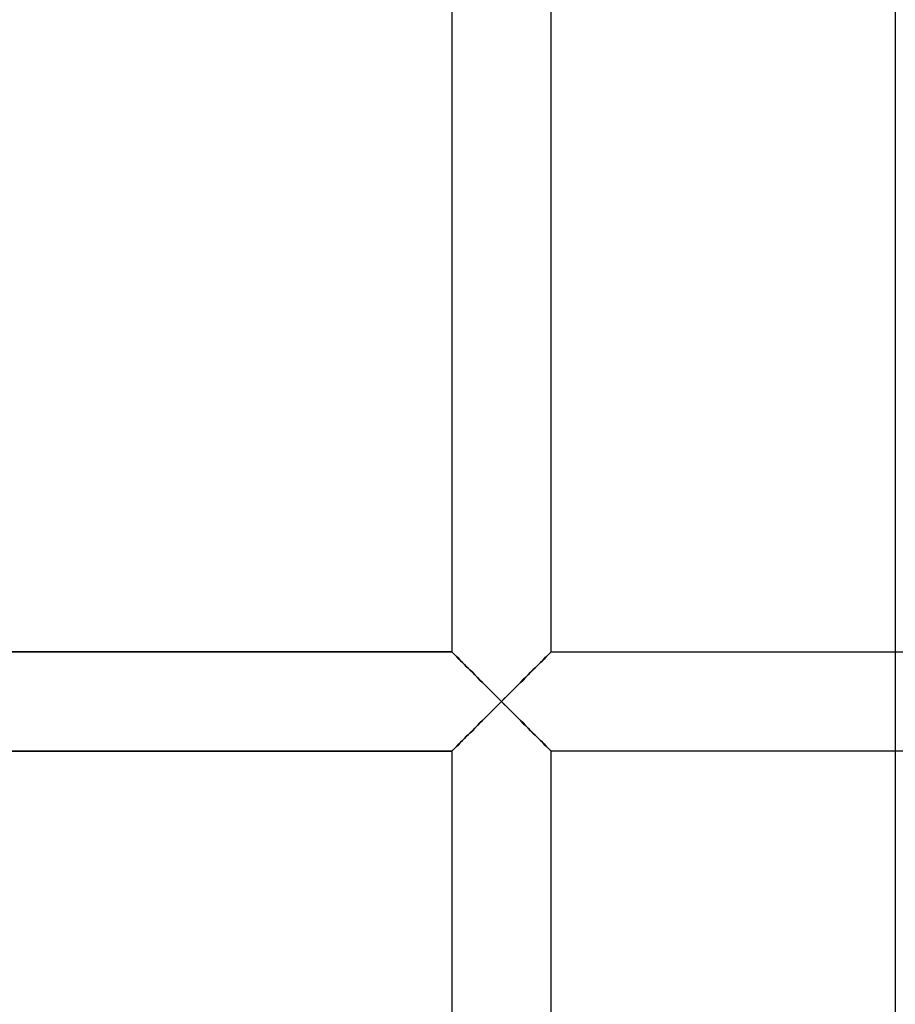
# Model space of a CAD drawing. Header units: millimetres. Extents: x -110 to 102, y -250 to 250.
# Tile 13 of 24: x -26 to -5, y -7 to 16. Entities that reach past the tile are written whole.
import ezdxf

# ---------------------------------------------------------------- set-up
doc = ezdxf.new("R2010")
doc.units = ezdxf.units.MM
doc.layers.add('HIDDEN', color=7, linetype='Continuous')
doc.layers.add('THICK', color=7, linetype='Continuous')

msp = doc.modelspace()

# ---------------------------------------------------------------- linework, layer by layer
at = {"layer": 'HIDDEN'}
for p, q in [((-15.56, 1.16), (-27.64, 1.16)), ((-15.557, 1.157), (-15.56, 1.16)), ((-15.56, 1.16), (-15.56, 1.16)), ((-15.56, 1.16), (-15.56, 1.16)), ((-15.56, 1.16), (-15.56, 1.16)), ((-15.56, 1.16), (-15.56, 1.16)), ((-15.56, 1.16), (-15.56, 1.16)), ((-15.56, 1.16), (-15.56, 1.16)), ((-15.56, 1.16), (-15.557, 1.157)), ((-15.557, 1.157), (-15.56, 1.16)), ((-15.56, 1.16), (-15.56, 1.16)), ((-15.56, 1.16), (-15.56, 1.16)), ((-15.56, 1.16), (-15.56, 1.16)), ((-15.56, 1.16), (-15.56, 1.16)), ((-15.56, 1.16), (-15.56, 1.16)), ((-15.56, 1.16), (-15.56, 1.16)), ((-15.547, 1.147), (-15.557, 1.157)), ((-15.557, 1.157), (-15.549, 1.148)), ((-15.549, 1.148), (-15.557, 1.157)), ((-13.243, 1.157), (-13.253, 1.147)), ((-13.243, 1.157), (-13.252, 1.148)), ((-13.252, 1.148), (-13.243, 1.157)), ((-13.24, 1.16), (-13.243, 1.157)), ((-13.24, 1.16), (-13.243, 1.157)), ((-13.243, 1.157), (-13.24, 1.16)), ((-13.24, 1.16), (-13.24, 1.16)), ((-13.24, 1.16), (-13.24, 1.16)), ((-13.24, 1.16), (-13.24, 1.16)), ((-13.24, 1.16), (-13.24, 1.16)), ((-13.24, 1.16), (-13.24, 1.16)), ((-13.24, 1.16), (-13.24, 1.16)), ((-13.24, 1.16), (-13.24, 1.16)), ((-13.24, 1.16), (-13.24, 1.16)), ((-13.24, 1.16), (-13.24, 1.16)), ((-13.24, 1.16), (-13.24, 1.16)), ((-13.24, 1.16), (-13.24, 1.16)), ((-13.24, 1.16), (-13.24, 1.16)), ((-5.198, 1.16), (-5.198, -1.16)), ((-15.549, 1.148), (-15.534, 1.134)), ((-15.534, 1.134), (-15.549, 1.148)), ((-15.531, 1.132), (-15.547, 1.147)), ((-15.534, 1.134), (-15.515, 1.114)), ((-15.515, 1.114), (-15.534, 1.134)), ((-15.509, 1.11), (-15.531, 1.132)), ((-15.515, 1.114), (-15.491, 1.09)), ((-15.491, 1.09), (-15.515, 1.114)), ((-15.483, 1.084), (-15.509, 1.11)), ((-15.491, 1.09), (-15.462, 1.061)), ((-15.462, 1.061), (-15.491, 1.09)), ((-15.451, 1.052), (-15.483, 1.084)), ((-15.462, 1.061), (-15.43, 1.029)), ((-15.43, 1.029), (-15.462, 1.061)), ((-15.415, 1.017), (-15.451, 1.052)), ((-15.43, 1.029), (-15.394, 0.993)), ((-15.394, 0.993), (-15.43, 1.029)), ((-15.376, 0.977), (-15.415, 1.017)), ((-15.394, 0.993), (-15.355, 0.953)), ((-15.355, 0.953), (-15.394, 0.993)), ((-15.333, 0.934), (-15.376, 0.977)), ((-15.355, 0.953), (-15.313, 0.911)), ((-15.313, 0.911), (-15.355, 0.953)), ((-15.287, 0.889), (-15.333, 0.934)), ((-13.467, 0.934), (-13.513, 0.889)), ((-13.445, 0.953), (-13.487, 0.911)), ((-13.487, 0.911), (-13.445, 0.953)), ((-13.424, 0.977), (-13.467, 0.934)), ((-13.406, 0.993), (-13.445, 0.953)), ((-13.445, 0.953), (-13.406, 0.993)), ((-13.385, 1.017), (-13.424, 0.977)), ((-13.37, 1.029), (-13.406, 0.993)), ((-13.406, 0.993), (-13.37, 1.029)), ((-13.349, 1.052), (-13.385, 1.017)), ((-13.338, 1.061), (-13.37, 1.029)), ((-13.37, 1.029), (-13.338, 1.061)), ((-13.317, 1.084), (-13.349, 1.052)), ((-13.309, 1.09), (-13.338, 1.061)), ((-13.338, 1.061), (-13.309, 1.09)), ((-13.291, 1.11), (-13.317, 1.084)), ((-13.285, 1.114), (-13.309, 1.09)), ((-13.309, 1.09), (-13.285, 1.114)), ((-13.269, 1.132), (-13.291, 1.11)), ((-13.266, 1.134), (-13.285, 1.114)), ((-13.285, 1.114), (-13.266, 1.134)), ((-13.253, 1.147), (-13.269, 1.132)), ((-13.252, 1.148), (-13.266, 1.134)), ((-13.266, 1.134), (-13.252, 1.148)), ((-15.313, 0.911), (-15.268, 0.867)), ((-15.268, 0.867), (-15.313, 0.911)), ((-15.239, 0.84), (-15.287, 0.889)), ((-15.268, 0.867), (-15.222, 0.82)), ((-15.222, 0.82), (-15.268, 0.867)), ((-15.188, 0.79), (-15.239, 0.84)), ((-15.222, 0.82), (-15.173, 0.772)), ((-15.173, 0.772), (-15.222, 0.82)), ((-15.136, 0.737), (-15.188, 0.79)), ((-15.173, 0.772), (-15.123, 0.721)), ((-15.123, 0.721), (-15.173, 0.772)), ((-15.081, 0.683), (-15.136, 0.737)), ((-15.123, 0.721), (-15.071, 0.669)), ((-15.071, 0.669), (-15.123, 0.721)), ((-13.677, 0.721), (-13.729, 0.669)), ((-13.729, 0.669), (-13.677, 0.721)), ((-13.664, 0.737), (-13.719, 0.683)), ((-13.627, 0.772), (-13.677, 0.721)), ((-13.677, 0.721), (-13.627, 0.772)), ((-13.612, 0.79), (-13.664, 0.737)), ((-13.578, 0.82), (-13.627, 0.772)), ((-13.627, 0.772), (-13.578, 0.82)), ((-13.561, 0.84), (-13.612, 0.79)), ((-13.532, 0.867), (-13.578, 0.82)), ((-13.578, 0.82), (-13.532, 0.867)), ((-13.513, 0.889), (-13.561, 0.84)), ((-13.487, 0.911), (-13.532, 0.867)), ((-13.532, 0.867), (-13.487, 0.911)), ((-15.026, 0.627), (-15.081, 0.683)), ((-15.071, 0.669), (-15.017, 0.615)), ((-15.017, 0.615), (-15.071, 0.669)), ((-14.969, 0.57), (-15.026, 0.627)), ((-15.017, 0.615), (-14.961, 0.56)), ((-14.961, 0.56), (-15.017, 0.615)), ((-14.91, 0.511), (-14.969, 0.57)), ((-14.961, 0.56), (-14.903, 0.502)), ((-14.903, 0.502), (-14.961, 0.56)), ((-14.85, 0.451), (-14.91, 0.511)), ((-14.903, 0.502), (-14.844, 0.443)), ((-14.844, 0.443), (-14.903, 0.502)), ((-13.897, 0.502), (-13.956, 0.443)), ((-13.956, 0.443), (-13.897, 0.502)), ((-13.89, 0.511), (-13.95, 0.451)), ((-13.839, 0.56), (-13.897, 0.502)), ((-13.897, 0.502), (-13.839, 0.56)), ((-13.831, 0.57), (-13.89, 0.511)), ((-13.783, 0.615), (-13.839, 0.56)), ((-13.839, 0.56), (-13.783, 0.615)), ((-13.774, 0.627), (-13.831, 0.57)), ((-13.729, 0.669), (-13.783, 0.615)), ((-13.783, 0.615), (-13.729, 0.669)), ((-13.719, 0.683), (-13.774, 0.627)), ((-14.789, 0.39), (-14.85, 0.451)), ((-14.844, 0.443), (-14.783, 0.382)), ((-14.783, 0.382), (-14.844, 0.443)), ((-14.726, 0.327), (-14.789, 0.39)), ((-14.783, 0.382), (-14.721, 0.321)), ((-14.721, 0.321), (-14.783, 0.382)), ((-14.662, 0.263), (-14.726, 0.327)), ((-14.721, 0.321), (-14.658, 0.258)), ((-14.658, 0.258), (-14.721, 0.321)), ((-14.598, 0.198), (-14.662, 0.263)), ((-14.658, 0.258), (-14.594, 0.194)), ((-14.594, 0.194), (-14.658, 0.258)), ((-14.142, 0.258), (-14.206, 0.194)), ((-14.206, 0.194), (-14.142, 0.258)), ((-14.138, 0.263), (-14.202, 0.198)), ((-14.079, 0.321), (-14.142, 0.258)), ((-14.142, 0.258), (-14.079, 0.321)), ((-14.074, 0.327), (-14.138, 0.263)), ((-14.017, 0.382), (-14.079, 0.321)), ((-14.079, 0.321), (-14.017, 0.382)), ((-14.011, 0.39), (-14.074, 0.327)), ((-13.956, 0.443), (-14.017, 0.382)), ((-14.017, 0.382), (-13.956, 0.443)), ((-13.95, 0.451), (-14.011, 0.39)), ((-14.532, 0.133), (-14.598, 0.198)), ((-14.594, 0.194), (-14.53, 0.129)), ((-14.53, 0.129), (-14.594, 0.194)), ((-14.466, 0.067), (-14.532, 0.133)), ((-14.53, 0.129), (-14.465, 0.065)), ((-14.465, 0.065), (-14.53, 0.129)), ((-14.4, 0), (-14.466, 0.067)), ((-14.465, 0.065), (-14.4, 0)), ((-14.4, 0), (-14.465, 0.065)), ((-14.4, 0), (-14.465, -0.065)), ((-14.334, 0.067), (-14.4, 0)), ((-14.335, 0.065), (-14.4, 0)), ((-14.4, 0), (-14.335, 0.065)), ((-14.335, -0.065), (-14.4, 0)), ((-14.27, 0.129), (-14.335, 0.065)), ((-14.335, 0.065), (-14.27, 0.129)), ((-14.268, 0.133), (-14.334, 0.067)), ((-14.206, 0.194), (-14.27, 0.129)), ((-14.27, 0.129), (-14.206, 0.194)), ((-14.202, 0.198), (-14.268, 0.133)), ((-14.662, -0.263), (-14.598, -0.198)), ((-14.594, -0.194), (-14.658, -0.258)), ((-14.658, -0.258), (-14.594, -0.194)), ((-14.598, -0.198), (-14.532, -0.133)), ((-14.53, -0.129), (-14.594, -0.194)), ((-14.594, -0.194), (-14.53, -0.129)), ((-14.532, -0.133), (-14.466, -0.067)), ((-14.465, -0.065), (-14.53, -0.129)), ((-14.53, -0.129), (-14.465, -0.065)), ((-14.466, -0.067), (-14.4, 0)), ((-14.465, -0.065), (-14.4, 0)), ((-14.4, 0), (-14.335, -0.065)), ((-14.4, 0), (-14.334, -0.067)), ((-14.335, -0.065), (-14.27, -0.129)), ((-14.27, -0.129), (-14.335, -0.065)), ((-14.334, -0.067), (-14.268, -0.133)), ((-14.27, -0.129), (-14.206, -0.194)), ((-14.206, -0.194), (-14.27, -0.129)), ((-14.268, -0.133), (-14.202, -0.198)), ((-14.206, -0.194), (-14.142, -0.258)), ((-14.142, -0.258), (-14.206, -0.194)), ((-14.202, -0.198), (-14.138, -0.263)), ((-14.91, -0.511), (-14.85, -0.451)), ((-14.844, -0.443), (-14.903, -0.502)), ((-14.903, -0.502), (-14.844, -0.443)), ((-14.85, -0.451), (-14.789, -0.39)), ((-14.783, -0.382), (-14.844, -0.443)), ((-14.844, -0.443), (-14.783, -0.382)), ((-14.789, -0.39), (-14.726, -0.327)), ((-14.721, -0.321), (-14.783, -0.382)), ((-14.783, -0.382), (-14.721, -0.321)), ((-14.726, -0.327), (-14.662, -0.263)), ((-14.658, -0.258), (-14.721, -0.321)), ((-14.721, -0.321), (-14.658, -0.258)), ((-14.142, -0.258), (-14.079, -0.321)), ((-14.079, -0.321), (-14.142, -0.258)), ((-14.138, -0.263), (-14.074, -0.327)), ((-14.079, -0.321), (-14.017, -0.382)), ((-14.017, -0.382), (-14.079, -0.321)), ((-14.074, -0.327), (-14.011, -0.39)), ((-14.017, -0.382), (-13.956, -0.443)), ((-13.956, -0.443), (-14.017, -0.382)), ((-14.011, -0.39), (-13.95, -0.451)), ((-13.956, -0.443), (-13.897, -0.502)), ((-13.897, -0.502), (-13.956, -0.443)), ((-13.95, -0.451), (-13.89, -0.511)), ((-15.136, -0.737), (-15.081, -0.683)), ((-15.071, -0.669), (-15.123, -0.721)), ((-15.123, -0.721), (-15.071, -0.669)), ((-15.081, -0.683), (-15.026, -0.627)), ((-15.017, -0.615), (-15.071, -0.669)), ((-15.071, -0.669), (-15.017, -0.615)), ((-15.026, -0.627), (-14.969, -0.57)), ((-14.961, -0.56), (-15.017, -0.615)), ((-15.017, -0.615), (-14.961, -0.56)), ((-14.969, -0.57), (-14.91, -0.511)), ((-14.903, -0.502), (-14.961, -0.56)), ((-14.961, -0.56), (-14.903, -0.502)), ((-13.897, -0.502), (-13.839, -0.56)), ((-13.839, -0.56), (-13.897, -0.502)), ((-13.89, -0.511), (-13.831, -0.57)), ((-13.839, -0.56), (-13.783, -0.615)), ((-13.783, -0.615), (-13.839, -0.56)), ((-13.831, -0.57), (-13.774, -0.627)), ((-13.783, -0.615), (-13.729, -0.669)), ((-13.729, -0.669), (-13.783, -0.615)), ((-13.774, -0.627), (-13.719, -0.683)), ((-13.729, -0.669), (-13.677, -0.721)), ((-13.677, -0.721), (-13.729, -0.669)), ((-13.719, -0.683), (-13.664, -0.737)), ((-15.313, -0.911), (-15.355, -0.953)), ((-15.355, -0.953), (-15.313, -0.911)), ((-15.333, -0.934), (-15.287, -0.889)), ((-15.268, -0.867), (-15.313, -0.911)), ((-15.313, -0.911), (-15.268, -0.867)), ((-15.287, -0.889), (-15.239, -0.84)), ((-15.222, -0.82), (-15.268, -0.867)), ((-15.268, -0.867), (-15.222, -0.82)), ((-15.239, -0.84), (-15.188, -0.79)), ((-15.173, -0.772), (-15.222, -0.82)), ((-15.222, -0.82), (-15.173, -0.772)), ((-15.188, -0.79), (-15.136, -0.737)), ((-15.123, -0.721), (-15.173, -0.772)), ((-15.173, -0.772), (-15.123, -0.721)), ((-13.677, -0.721), (-13.627, -0.772)), ((-13.627, -0.772), (-13.677, -0.721)), ((-13.664, -0.737), (-13.612, -0.79)), ((-13.627, -0.772), (-13.578, -0.82)), ((-13.578, -0.82), (-13.627, -0.772)), ((-13.612, -0.79), (-13.561, -0.84)), ((-13.578, -0.82), (-13.532, -0.867)), ((-13.532, -0.867), (-13.578, -0.82)), ((-13.561, -0.84), (-13.513, -0.889)), ((-13.532, -0.867), (-13.487, -0.911)), ((-13.487, -0.911), (-13.532, -0.867)), ((-13.513, -0.889), (-13.467, -0.934)), ((-13.487, -0.911), (-13.445, -0.953)), ((-13.445, -0.953), (-13.487, -0.911)), ((-15.557, -1.157), (-15.547, -1.147)), ((-15.549, -1.148), (-15.557, -1.157)), ((-15.557, -1.157), (-15.549, -1.148)), ((-15.534, -1.134), (-15.549, -1.148)), ((-15.549, -1.148), (-15.534, -1.134)), ((-15.547, -1.147), (-15.531, -1.132)), ((-15.515, -1.114), (-15.534, -1.134)), ((-15.534, -1.134), (-15.515, -1.114)), ((-15.531, -1.132), (-15.509, -1.11)), ((-15.491, -1.09), (-15.515, -1.114)), ((-15.515, -1.114), (-15.491, -1.09)), ((-15.509, -1.11), (-15.483, -1.084)), ((-15.462, -1.061), (-15.491, -1.09)), ((-15.491, -1.09), (-15.462, -1.061)), ((-15.483, -1.084), (-15.451, -1.052)), ((-15.43, -1.029), (-15.462, -1.061)), ((-15.462, -1.061), (-15.43, -1.029)), ((-15.451, -1.052), (-15.415, -1.017)), ((-15.394, -0.993), (-15.43, -1.029)), ((-15.43, -1.029), (-15.394, -0.993)), ((-15.415, -1.017), (-15.376, -0.977)), ((-15.355, -0.953), (-15.394, -0.993)), ((-15.394, -0.993), (-15.355, -0.953)), ((-15.376, -0.977), (-15.333, -0.934)), ((-13.467, -0.934), (-13.424, -0.977)), ((-13.445, -0.953), (-13.406, -0.993)), ((-13.406, -0.993), (-13.445, -0.953)), ((-13.424, -0.977), (-13.385, -1.017)), ((-13.406, -0.993), (-13.37, -1.029)), ((-13.37, -1.029), (-13.406, -0.993)), ((-13.385, -1.017), (-13.349, -1.052)), ((-13.37, -1.029), (-13.338, -1.061)), ((-13.338, -1.061), (-13.37, -1.029)), ((-13.349, -1.052), (-13.317, -1.084)), ((-13.338, -1.061), (-13.309, -1.09)), ((-13.309, -1.09), (-13.338, -1.061)), ((-13.317, -1.084), (-13.291, -1.11)), ((-13.309, -1.09), (-13.285, -1.114)), ((-13.285, -1.114), (-13.309, -1.09)), ((-13.291, -1.11), (-13.269, -1.132)), ((-13.285, -1.114), (-13.266, -1.134)), ((-13.266, -1.134), (-13.285, -1.114)), ((-13.269, -1.132), (-13.253, -1.147)), ((-13.266, -1.134), (-13.252, -1.148)), ((-13.252, -1.148), (-13.266, -1.134)), ((-13.253, -1.147), (-13.243, -1.157)), ((-13.252, -1.148), (-13.243, -1.157)), ((-13.243, -1.157), (-13.252, -1.148)), ((-27.64, -1.16), (-15.56, -1.16)), ((-15.56, -1.16), (-15.557, -1.157)), ((-15.557, -1.157), (-15.56, -1.16)), ((-15.56, -1.16), (-15.557, -1.157)), ((-15.56, -1.16), (-15.56, -1.16)), ((-15.56, -1.16), (-15.56, -1.16)), ((-15.56, -1.16), (-15.56, -1.16)), ((-15.56, -1.16), (-15.56, -1.16)), ((-15.56, -1.16), (-15.56, -1.16)), ((-15.56, -1.16), (-15.56, -1.16)), ((-15.56, -1.16), (-15.56, -1.16)), ((-15.56, -1.16), (-15.56, -1.16)), ((-15.56, -1.16), (-15.56, -1.16)), ((-15.56, -1.16), (-15.56, -1.16)), ((-15.56, -1.16), (-15.56, -1.16)), ((-15.56, -1.16), (-15.56, -1.16)), ((-13.243, -1.157), (-13.24, -1.16)), ((-13.243, -1.157), (-13.24, -1.16)), ((-13.24, -1.16), (-13.243, -1.157)), ((-13.24, -1.16), (-13.24, -1.16)), ((-13.24, -1.16), (-13.24, -1.16)), ((-13.24, -1.16), (-13.24, -1.16)), ((-13.24, -1.16), (-13.24, -1.16)), ((-13.24, -1.16), (-13.24, -1.16)), ((-13.24, -1.16), (-13.24, -1.16)), ((-13.24, -1.16), (-13.24, -1.16)), ((-13.24, -1.16), (-13.24, -1.16)), ((-13.24, -1.16), (-13.24, -1.16)), ((-13.24, -1.16), (-13.24, -1.16)), ((-13.24, -1.16), (-13.24, -1.16)), ((-13.24, -1.16), (-13.24, -1.16))]:
    msp.add_line(p, q, dxfattribs=at)
at = {"layer": 'THICK'}
for p, q in [((-15.56, 159.556), (-15.56, 1.16)), ((-13.24, 1.16), (-13.24, 159.556)), ((-5.198, 52.92), (-5.198, 1.16)), ((-27.64, 1.16), (-15.56, 1.16)), ((-15.56, 1.16), (-15.557, 1.157)), ((-15.557, 1.157), (-15.547, 1.147)), ((-13.253, 1.147), (-13.243, 1.157)), ((-13.243, 1.157), (-13.24, 1.16)), ((-13.24, 1.16), (0, 1.16)), ((-15.547, 1.147), (-15.531, 1.132)), ((-15.531, 1.132), (-15.509, 1.11)), ((-15.509, 1.11), (-15.483, 1.084)), ((-15.483, 1.084), (-15.451, 1.052)), ((-15.451, 1.052), (-15.415, 1.017)), ((-15.415, 1.017), (-15.376, 0.977)), ((-15.376, 0.977), (-15.333, 0.934)), ((-15.333, 0.934), (-15.287, 0.889)), ((-13.513, 0.889), (-13.467, 0.934)), ((-13.467, 0.934), (-13.424, 0.977)), ((-13.424, 0.977), (-13.385, 1.017)), ((-13.385, 1.017), (-13.349, 1.052)), ((-13.349, 1.052), (-13.317, 1.084)), ((-13.317, 1.084), (-13.291, 1.11)), ((-13.291, 1.11), (-13.269, 1.132)), ((-13.269, 1.132), (-13.253, 1.147)), ((-15.287, 0.889), (-15.239, 0.84)), ((-15.239, 0.84), (-15.188, 0.79)), ((-15.188, 0.79), (-15.136, 0.737)), ((-15.136, 0.737), (-15.081, 0.683)), ((-13.719, 0.683), (-13.664, 0.737)), ((-13.664, 0.737), (-13.612, 0.79)), ((-13.612, 0.79), (-13.561, 0.84)), ((-13.561, 0.84), (-13.513, 0.889)), ((-15.081, 0.683), (-15.026, 0.627)), ((-15.026, 0.627), (-14.969, 0.57)), ((-14.969, 0.57), (-14.91, 0.511)), ((-14.91, 0.511), (-14.85, 0.451)), ((-13.95, 0.451), (-13.89, 0.511)), ((-13.89, 0.511), (-13.831, 0.57)), ((-13.831, 0.57), (-13.774, 0.627)), ((-13.774, 0.627), (-13.719, 0.683)), ((-14.85, 0.451), (-14.789, 0.39)), ((-14.789, 0.39), (-14.726, 0.327)), ((-14.726, 0.327), (-14.662, 0.263)), ((-14.662, 0.263), (-14.598, 0.198)), ((-14.202, 0.198), (-14.138, 0.263)), ((-14.138, 0.263), (-14.074, 0.327)), ((-14.074, 0.327), (-14.011, 0.39)), ((-14.011, 0.39), (-13.95, 0.451)), ((-14.598, 0.198), (-14.532, 0.133)), ((-14.532, 0.133), (-14.466, 0.067)), ((-14.466, 0.067), (-14.4, 0)), ((-14.4, 0), (-14.334, 0.067)), ((-14.334, 0.067), (-14.268, 0.133)), ((-14.268, 0.133), (-14.202, 0.198)), ((-14.598, -0.198), (-14.662, -0.263)), ((-14.532, -0.133), (-14.598, -0.198)), ((-14.466, -0.067), (-14.532, -0.133)), ((-14.4, 0), (-14.466, -0.067)), ((-14.334, -0.067), (-14.4, 0)), ((-14.268, -0.133), (-14.334, -0.067)), ((-14.202, -0.198), (-14.268, -0.133)), ((-14.138, -0.263), (-14.202, -0.198)), ((-14.85, -0.451), (-14.91, -0.511)), ((-14.789, -0.39), (-14.85, -0.451)), ((-14.726, -0.327), (-14.789, -0.39)), ((-14.662, -0.263), (-14.726, -0.327)), ((-14.074, -0.327), (-14.138, -0.263)), ((-14.011, -0.39), (-14.074, -0.327)), ((-13.95, -0.451), (-14.011, -0.39)), ((-13.89, -0.511), (-13.95, -0.451)), ((-15.081, -0.683), (-15.136, -0.737)), ((-15.026, -0.627), (-15.081, -0.683)), ((-14.969, -0.57), (-15.026, -0.627)), ((-14.91, -0.511), (-14.969, -0.57)), ((-13.831, -0.57), (-13.89, -0.511)), ((-13.774, -0.627), (-13.831, -0.57)), ((-13.719, -0.683), (-13.774, -0.627)), ((-13.664, -0.737), (-13.719, -0.683)), ((-15.287, -0.889), (-15.333, -0.934)), ((-15.239, -0.84), (-15.287, -0.889)), ((-15.188, -0.79), (-15.239, -0.84)), ((-15.136, -0.737), (-15.188, -0.79)), ((-13.612, -0.79), (-13.664, -0.737)), ((-13.561, -0.84), (-13.612, -0.79)), ((-13.513, -0.889), (-13.561, -0.84)), ((-13.467, -0.934), (-13.513, -0.889)), ((-15.547, -1.147), (-15.557, -1.157)), ((-15.531, -1.132), (-15.547, -1.147)), ((-15.509, -1.11), (-15.531, -1.132)), ((-15.483, -1.084), (-15.509, -1.11)), ((-15.451, -1.052), (-15.483, -1.084)), ((-15.415, -1.017), (-15.451, -1.052)), ((-15.376, -0.977), (-15.415, -1.017)), ((-15.333, -0.934), (-15.376, -0.977)), ((-13.424, -0.977), (-13.467, -0.934)), ((-13.385, -1.017), (-13.424, -0.977)), ((-13.349, -1.052), (-13.385, -1.017)), ((-13.317, -1.084), (-13.349, -1.052)), ((-13.291, -1.11), (-13.317, -1.084)), ((-13.269, -1.132), (-13.291, -1.11)), ((-13.253, -1.147), (-13.269, -1.132)), ((-13.243, -1.157), (-13.253, -1.147)), ((-15.56, -1.16), (-27.64, -1.16)), ((-15.557, -1.157), (-15.56, -1.16)), ((-15.56, -1.16), (-15.56, -159.556)), ((-13.24, -1.16), (-13.243, -1.157)), ((0, -1.16), (-13.24, -1.16)), ((-13.24, -159.556), (-13.24, -1.16)), ((-5.198, -1.16), (-5.198, -52.92))]:
    msp.add_line(p, q, dxfattribs=at)

doc.saveas('drawing.dxf')
